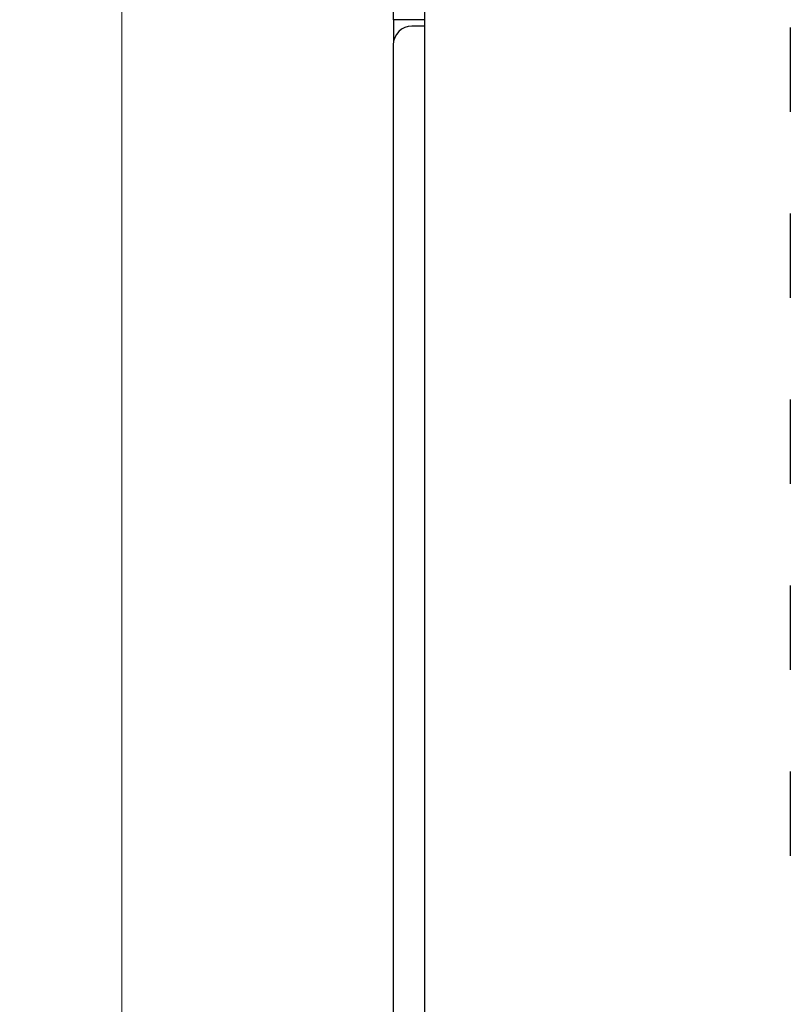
# Paper-space layout 'Sheet2' of a CAD drawing. Header units: millimetres. Extents: x 0 to 420, y 0 to 297.
# Tile 4 of 19: x 89 to 113, y 118 to 149. Entities that reach past the tile are written whole.
import ezdxf

# ---------------------------------------------------------------- set-up
doc = ezdxf.new("R2010")
doc.units = ezdxf.units.MM
doc.styles.add('SLDTEXTSTYLE1', font='TXT', dxfattribs={"width": 0.75})
doc.dimstyles.new('SLDDIMSTYLE1', dxfattribs={"dimtxt": 2.5, "dimasz": 3, "dimexe": 0, "dimexo": 0.0625, "dimtad": 1, "dimdec": 0, "dimrnd": 1e-09, "dimzin": 12, "dimdsep": 46, "dimtxsty": 'SLDTEXTSTYLE1', "dimblk1": 'CLOSED', "dimblk2": 'CLOSED', "dimsah": 1, "dimcen": 0.09, "dimadec": 0, "dimazin": 3, "dimtfac": 1, "dimtofl": 0, "dimtmove": 0, "dimatfit": 3, "dimldrblk": 'CLOSED', "dimfxl": 1, "dimfrac": 2, "dimtolj": 1, "dimtzin": 12, "dimarcsym": 0})

# ---------------------------------------------------------------- blocks, each defined once
blk = doc.blocks.new('_Closed')
at = {"color": 0, "linetype": 'ByBlock', "lineweight": -2}
for p, q in [((-1, 0.166667), (0, 0)), ((-1, 0.166667), (-1, -0.166667)), ((0, 0), (-1, -0.166667)), ((0, 0), (-1, 0))]:
    blk.add_line(p, q, dxfattribs=at)
blk = doc.blocks.new('_D_4')
at = {"color": 7, "linetype": 'Continuous', "lineweight": 0}
for p, q in [((99.462, 218.496), (90.781, 218.496)), ((91.781, 218.496), (91.781, 90.486)), ((99.462, 90.486), (90.781, 90.486))]:
    blk.add_line(p, q, dxfattribs=at)
at = {"color": 7, "linetype": 'Continuous', "lineweight": 18, "xscale": 3, "yscale": 3}
for p, rotation in [((91.781, 218.496, -59.249), 90), ((91.781, 90.486, -59.249), 270)]:
    blk.add_blockref('_Closed', p, dxfattribs=dict(at, rotation=rotation))
at = {"color": 7, "linetype": 'Continuous', "lineweight": 18, "insert": (88.559, 151.72), "char_height": 2.5, "attachment_point": 1, "rotation": 90, "style": 'SLDTEXTSTYLE1'}
blk.add_mtext('128', dxfattribs=at)

psp = doc.layouts.new('Sheet2')

# ---------------------------------------------------------------- linework, layer by layer
at = {"color": 7, "linetype": 'Continuous', "lineweight": 25}
for p, q in [((101.462, 190.446), (101.462, 95.296)), ((100.466, 149.491), (100.466, 150.091)), ((101.462, 149.491), (100.466, 149.491)), ((100.466, 149.491), (100.466, 148.758)), ((101.462, 149.291), (101.062, 149.291)), ((113.162, 149.246), (113.162, 146.546)), ((100.462, 148.691), (100.462, 92.286)), ((113.162, 143.296), (113.162, 140.596)), ((113.162, 137.346), (113.162, 134.646)), ((113.162, 131.396), (113.162, 128.696)), ((113.162, 125.446), (113.162, 122.746))]:
    psp.add_line(p, q, dxfattribs=at)
psp.add_arc((101.062, 148.691), 0.6, 90, 180, dxfattribs=at)

# ---------------------------------------------------------------- dimensions: what is measured, and where the dimension line sits
at = {"color": 7, "linetype": 'Continuous', "lineweight": 18}
dim = psp.add_linear_dim(base=(91.781, 90.486), p1=(100.462, 218.496), p2=(100.462, 90.486), angle=90, dimstyle='SLDDIMSTYLE1', dxfattribs=at)
dim.commit()
dim.dimension.update_dxf_attribs({"geometry": '_D_4', "text_midpoint": (91.781, 154.491), "dimtype": 160})

doc.saveas('drawing.dxf')
